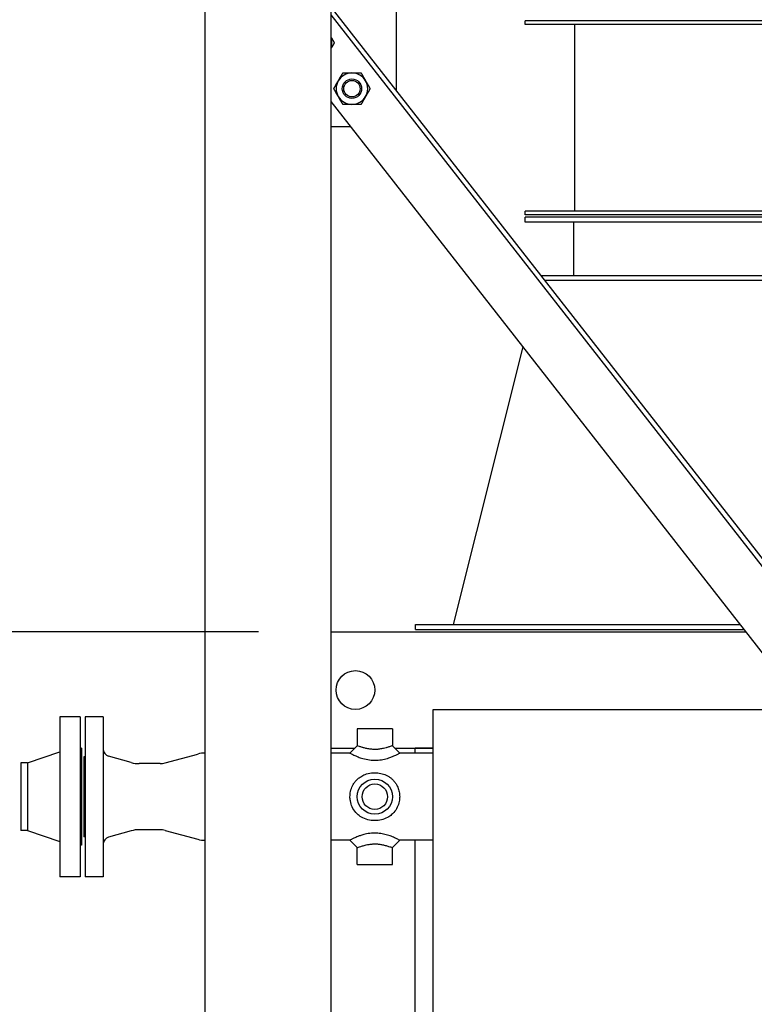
# Model space of a CAD drawing. Header units: inches. Extents: x 36 to 1719, y -84 to 1122.
# Tile 69 of 256: x 226 to 264, y 474 to 524. Entities that reach past the tile are written whole.
import ezdxf

# ---------------------------------------------------------------- set-up
doc = ezdxf.new("R2010")
doc.units = ezdxf.units.IN
doc.header["$LTSCALE"] = 48
doc.header["$MEASUREMENT"] = 0
doc.layers.add('Dimension (ANSI)', color=7, linetype='Continuous', lineweight=25)
doc.layers.add('Visible (ANSI)', color=7, linetype='Continuous', lineweight=30)
doc.styles.add('Note Text (ANSI)', font='tahoma.ttf')
doc.dimstyles.new('Architectural (ANSI)', dxfattribs={"dimscale": 48, "dimtxt": 0.125, "dimasz": 0.098425, "dimexe": 0.125, "dimexo": 0.0625, "dimgap": 0.031496, "dimtad": 0, "dimtih": 1, "dimtoh": 1, "dimdec": 4, "dimrnd": 1e-08, "dimzin": 3, "dimdsep": 46, "dimlunit": 4, "dimtxsty": 'Note Text (ANSI)', "dimcen": 0.09, "dimdle": 0.393701, "dimclrd": 256, "dimclre": 256, "dimclrt": 256, "dimadec": 0, "dimazin": 3, "dimtfac": 0.96, "dimtofl": 0, "dimtmove": 0, "dimatfit": 3, "dimfxl": 1, "dimfrac": 2, "dimtolj": 1, "dimtzin": 12, "dimlwd": -1, "dimlwe": -1, "dimarcsym": 0})

# ---------------------------------------------------------------- blocks, each defined once
blk = doc.blocks.new('*D14')
at = {"layer": 'Defpoints', "color": 0, "transparency": 16777216}
for p in [(250.914, 553.029), (117.211, 238.46), (345.663, 238.46)]:
    blk.add_point(p, dxfattribs=at)
at = {"layer": 'Dimension (ANSI)', "transparency": 16777216}
for p, q in [((247.914, 553.029), (111.211, 553.029)), ((117.211, 548.304), (117.211, 400.26)), ((117.211, 243.184), (117.211, 389.661)), ((342.663, 238.46), (111.211, 238.46))]:
    blk.add_line(p, q, dxfattribs=at)
for points in [[(116.424, 548.304), (117.999, 548.304), (117.211, 553.029)], [(116.424, 243.184), (117.999, 243.184), (117.211, 238.46)]]:
    blk.add_solid(points, dxfattribs=at)
at = {"layer": 'Dimension (ANSI)', "transparency": 16777216, "insert": (97.253, 398.748), "char_height": 6, "attachment_point": 1, "style": 'Note Text (ANSI)'}
blk.add_mtext('\\A1;26\'-2 9/16"', dxfattribs=at)
blk = doc.blocks.new('*D16')
at = {"layer": 'Defpoints', "color": 0, "transparency": 16777216}
for p in [(241.664, 492.734), (166.045, 402.734), (248.664, 402.734)]:
    blk.add_point(p, dxfattribs=at)
at = {"layer": 'Dimension (ANSI)', "transparency": 16777216}
for p, q in [((238.664, 492.734), (160.045, 492.734)), ((166.045, 488.009), (166.045, 453.364)), ((166.045, 407.458), (166.045, 444.103)), ((245.664, 402.734), (160.045, 402.734))]:
    blk.add_line(p, q, dxfattribs=at)
for points in [[(165.258, 488.009), (166.833, 488.009), (166.045, 492.734)], [(165.258, 407.458), (166.833, 407.458), (166.045, 402.734)]]:
    blk.add_solid(points, dxfattribs=at)
at = {"layer": 'Dimension (ANSI)', "transparency": 16777216, "insert": (157.944, 451.853), "char_height": 6, "attachment_point": 1, "style": 'Note Text (ANSI)'}
blk.add_mtext('\\A1;7\'-6"', dxfattribs=at)

msp = doc.modelspace()

# ---------------------------------------------------------------- linework, layer by layer
at = {"layer": 'Visible (ANSI)'}
for p, q in [((235.9139, 404.10877), (235.9139, 532.34877)), ((242.4139, 404.10877), (242.4139, 532.34877)), ((245.7864, 520.63572), (245.7864, 527.63572)), ((316.9139, 429.63862), (242.4139, 524.95034)), ((316.9139, 429.23267), (242.4139, 524.54438)), ((252.4139, 524.04627), (252.4139, 524.23377)), ((306.9139, 524.23377), (252.4139, 524.23377)), ((306.9139, 524.04627), (252.4139, 524.04627)), ((254.9764, 514.42127), (254.9764, 524.04627)), ((316.9139, 424.76721), (242.4139, 520.07892)), ((242.4139, 518.78821), (243.42278, 518.78821)), ((252.4139, 514.23377), (252.4139, 514.42127)), ((306.9139, 514.42127), (252.4139, 514.42127)), ((306.9139, 514.23377), (252.4139, 514.23377)), ((252.4139, 513.85877), (252.4139, 514.10877)), ((306.9139, 514.10877), (252.4139, 514.10877)), ((306.9139, 513.85877), (252.4139, 513.85877)), ((254.9139, 513.85877), (254.9139, 511.10877)), ((253.2331, 511.10877), (306.0947, 511.10877)), ((253.42852, 510.85877), (305.89929, 510.85877)), ((248.7264, 493.10877), (252.3053, 507.42435)), ((246.7639, 493.10877), (263.49501, 493.10877)), ((246.7639, 492.85877), (246.7639, 493.10877)), ((242.4139, 492.73377), (263.78813, 492.73377)), ((246.7639, 492.85877), (263.69042, 492.85877)), ((247.6639, 488.73377), (266.91471, 488.73377)), ((247.6639, 436.35522), (247.6639, 488.73377)), ((229.4789, 488.35877), (228.4189, 488.35877)), ((228.4189, 488.35877), (228.4189, 480.10877)), ((229.4789, 488.35877), (229.4789, 480.10877)), ((230.6639, 488.35877), (229.7264, 488.35877)), ((229.7264, 488.35877), (229.7264, 480.10877)), ((230.6639, 488.35877), (230.6639, 480.10877)), ((243.75765, 487.73377), (243.75765, 486.85877)), ((245.57015, 487.73377), (243.75765, 487.73377)), ((245.57015, 487.73377), (245.57015, 486.85877)), ((226.7589, 485.98377), (228.4189, 486.54377)), ((229.5389, 486.73377), (229.4789, 486.73377)), ((229.5389, 486.73377), (229.5389, 481.73377)), ((233.85593, 485.9722), (235.53211, 486.43063)), ((242.4139, 486.73377), (243.63265, 486.73377)), ((243.38265, 486.48377), (242.4139, 486.48377)), ((243.38265, 486.48377), (243.75765, 486.85877)), ((245.57015, 486.85877), (245.94515, 486.48377)), ((245.69515, 486.73377), (247.6639, 486.73377)), ((247.6639, 486.48377), (245.94515, 486.48377)), ((247.6639, 486.73377), (246.7439, 486.73377)), ((246.7439, 486.48377), (246.7439, 486.73377)), ((226.7589, 485.98377), (226.4189, 485.98377)), ((226.4189, 485.98377), (226.4189, 482.48377)), ((226.7589, 485.98377), (226.7589, 482.48377)), ((229.7264, 486.29627), (229.6639, 486.29627)), ((229.6639, 486.29627), (229.6639, 482.17127)), ((232.09876, 485.99488), (230.93554, 486.32843)), ((233.59212, 485.93677), (232.51222, 485.93677)), ((226.7589, 482.48377), (226.4189, 482.48377)), ((226.7589, 482.48377), (228.4189, 481.92377)), ((232.09876, 482.47267), (230.93554, 482.13912)), ((233.59212, 482.53077), (232.51222, 482.53077)), ((233.85593, 482.49535), (235.53211, 482.03691)), ((229.7264, 482.17127), (229.6639, 482.17127)), ((243.38265, 481.98377), (242.4139, 481.98377)), ((243.75765, 481.60877), (243.38265, 481.98377)), ((245.94515, 481.98377), (245.57015, 481.60877)), ((247.6639, 481.98377), (245.94515, 481.98377)), ((246.7439, 435.17822), (246.7439, 481.98377)), ((229.5389, 481.73377), (229.4789, 481.73377)), ((243.75765, 480.73377), (243.75765, 481.60877)), ((245.57015, 480.73377), (245.57015, 481.60877)), ((243.75765, 480.73377), (245.57015, 480.73377)), ((229.4789, 480.10877), (228.4189, 480.10877)), ((230.6639, 480.10877), (229.7264, 480.10877))]:
    msp.add_line(p, q, dxfattribs=at)
for centre, radius in [((243.48387, 520.73982), 0.50016), ((243.48387, 520.73982), 0.5), ((243.48387, 520.73982), 0.42332), ((243.6639, 489.73377), 1), ((244.6639, 484.23377), 0.90625), ((244.6639, 484.23377), 0.6575)]:
    msp.add_circle(centre, radius, dxfattribs=at)
for centre, radius, start, end in [((241.63636, 523.10343), 0.8125, 343.133104, 16.866896), ((243.48387, 520.73982), 0.8125, 90, 150), ((243.48387, 520.73982), 0.8125, 30, 90), ((243.48387, 520.73982), 0.8125, 150, 210), ((243.48387, 520.73982), 0.8125, 330, 30), ((243.48387, 520.73982), 0.8125, 210, 270), ((243.48387, 520.73982), 0.8125, 270, 330), ((231.0389, 486.6889), 0.375, 180, 254), ((235.92783, 484.98377), 1.5, 90.531947, 105.29632), ((232.51222, 487.43677), 1.5, 254, 270), ((233.59212, 486.93677), 1, 270, 285.29632), ((232.51222, 481.03077), 1.5, 90, 106), ((233.59212, 481.53077), 1, 74.70368, 90), ((231.0389, 481.77864), 0.375, 106, 180), ((235.92783, 483.48377), 1.5, 254.70368, 269.468053)]:
    msp.add_arc(centre, radius, start, end, dxfattribs=at)
for points, weights in [([(242.4139, 523.38168), (242.48911, 523.25142), (242.57455, 523.10343)], [1.01674270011, 1.02548966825, 1]), ([(242.57455, 523.10343), (242.48911, 522.95545), (242.4139, 522.82519)], [1, 1.02548966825, 1.01674270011]), ([(242.78022, 521.14607), (242.88908, 521.33461), (243.01477, 521.55232)], [1, 1.0379548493, 1]), ([(243.01477, 521.55232), (243.26616, 521.55232), (243.48387, 521.55232)], [1, 1.0379548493, 1]), ([(243.48387, 521.55232), (243.70158, 521.55232), (243.95297, 521.55232)], [1, 1.0379548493, 1]), ([(243.95297, 521.55232), (244.07866, 521.33461), (244.18752, 521.14607)], [1, 1.0379548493, 1]), ([(242.54568, 520.73982), (242.67137, 520.95752), (242.78022, 521.14607)], [1, 1.0379548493, 1]), ([(244.18752, 521.14607), (244.29637, 520.95752), (244.42206, 520.73982)], [1, 1.0379548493, 1]), ([(242.78022, 520.33357), (242.67137, 520.52211), (242.54568, 520.73982)], [1, 1.0379548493, 1]), ([(244.42206, 520.73982), (244.29637, 520.52211), (244.18752, 520.33357)], [1, 1.0379548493, 1]), ([(243.01477, 519.92732), (242.88908, 520.14502), (242.78022, 520.33357)], [1, 1.0379548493, 1]), ([(243.48387, 519.92732), (243.26616, 519.92732), (243.01477, 519.92732)], [1, 1.0379548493, 1]), ([(243.95297, 519.92732), (243.70158, 519.92732), (243.48387, 519.92732)], [1, 1.0379548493, 1]), ([(244.18752, 520.33357), (244.07866, 520.14502), (243.95297, 519.92732)], [1, 1.0379548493, 1])]:
    msp.add_rational_spline(points, weights, degree=2, dxfattribs=at)
for points, knots in [([(243.38265, 486.48377), (243.38265, 486.48377), (243.38886, 486.48021), (243.42041, 486.4625), (243.45317, 486.44424), (243.54692, 486.39546), (243.60996, 486.36421), (243.7047, 486.32241), (243.72833, 486.31233), (243.81771, 486.27565), (243.89292, 486.24756), (244.07435, 486.19104), (244.18377, 486.1636), (244.41824, 486.1246), (244.54359, 486.11407), (244.6639, 486.11407)], [-3.51206982, -3.51206982, -3.51206982, -3.51206982, -3.1223982, -3.1223982, -2.55823604, -2.55823604, -1.94948186, -1.94948186, -1.7569507, -1.7569507, -1.24025512, -1.24025512, -0.63207034, -0.63207034, 0, 0, 0, 0]), ([(244.6639, 486.66819), (244.59606, 486.66819), (244.52526, 486.67245), (244.38393, 486.68945), (244.31342, 486.70187), (244.18721, 486.72928), (244.13104, 486.74352), (244.06088, 486.7628), (244.04195, 486.76816), (243.96462, 486.79065), (243.9095, 486.8081), (243.82477, 486.8358), (243.79373, 486.84639), (243.76366, 486.85669), (243.75765, 486.85877), (243.75765, 486.85877)], [0, 0, 0, 0, 0.63207034, 0.63207034, 1.24025512, 1.24025512, 1.7569507, 1.7569507, 1.94948186, 1.94948186, 2.55823604, 2.55823604, 3.1223982, 3.1223982, 3.51206982, 3.51206982, 3.51206982, 3.51206982]), ([(245.57015, 486.85877), (245.57015, 486.85877), (245.5625, 486.85611), (245.52739, 486.84412), (245.49539, 486.83324), (245.4118, 486.80604), (245.35957, 486.78959), (245.28565, 486.7681), (245.26682, 486.76277), (245.20269, 486.74515), (245.15352, 486.73257), (245.03909, 486.70681), (244.97303, 486.69436), (244.84353, 486.67656), (244.78002, 486.67107), (244.70015, 486.66848), (244.68192, 486.66819), (244.6639, 486.66819)], [10.53620947, 10.53620947, 10.53620947, 10.53620947, 10.97498925, 10.97498925, 11.52555668, 11.52555668, 12.09985794, 12.09985794, 12.2913286, 12.2913286, 12.74821712, 12.74821712, 13.31955091, 13.31955091, 13.88041818, 13.88041818, 14.0482793, 14.0482793, 14.0482793, 14.0482793]), ([(244.6639, 486.11407), (244.69586, 486.11407), (244.72818, 486.11478), (244.86914, 486.121), (244.97913, 486.13427), (245.18973, 486.17449), (245.2901, 486.20149), (245.45218, 486.25405), (245.51763, 486.27874), (245.59935, 486.31227), (245.62285, 486.3223), (245.71342, 486.36225), (245.77344, 486.39177), (245.86637, 486.43978), (245.90031, 486.45857), (245.93726, 486.47923), (245.94515, 486.48377), (245.94515, 486.48377)], [-14.0482793, -14.0482793, -14.0482793, -14.0482793, -13.88041818, -13.88041818, -13.31955091, -13.31955091, -12.74821712, -12.74821712, -12.2913286, -12.2913286, -12.09985794, -12.09985794, -11.52555668, -11.52555668, -10.97498925, -10.97498925, -10.53620947, -10.53620947, -10.53620947, -10.53620947]), ([(244.6639, 482.99807), (244.69586, 482.99807), (244.72818, 482.99913), (244.86914, 483.00864), (244.97913, 483.02875), (245.18973, 483.09464), (245.2901, 483.1408), (245.45218, 483.24204), (245.51763, 483.29345), (245.59935, 483.37182), (245.62285, 483.39633), (245.71342, 483.49961), (245.77344, 483.58903), (245.86637, 483.7806), (245.90031, 483.88213), (245.93726, 484.06846), (245.94515, 484.15236), (245.94515, 484.31518), (245.93726, 484.39908), (245.90448, 484.56436), (245.87963, 484.64572), (245.81468, 484.7997), (245.77455, 484.87247), (245.69642, 484.98537), (245.66147, 485.02874), (245.58902, 485.10704), (245.55212, 485.142), (245.47129, 485.20909), (245.4278, 485.24065), (245.30007, 485.32068), (245.21006, 485.36352), (245.01869, 485.42862), (244.91716, 485.45064), (244.7648, 485.46686), (244.7139, 485.46948), (244.60799, 485.46948), (244.55095, 485.4662), (244.38047, 485.44584), (244.26736, 485.41813), (244.08298, 485.34685), (244.00808, 485.30897), (243.88564, 485.23111), (243.83566, 485.19342), (243.75112, 485.11902), (243.71524, 485.0831), (243.64628, 485.00414), (243.61381, 484.96161), (243.53212, 484.83756), (243.48853, 484.75051), (243.42087, 484.56102), (243.39826, 484.45794), (243.38455, 484.31474), (243.38265, 484.27395), (243.38265, 484.16147), (243.38886, 484.08721), (243.42041, 483.90706), (243.45317, 483.80212), (243.54692, 483.60035), (243.60996, 483.50473), (243.7047, 483.3966), (243.72833, 483.37194), (243.81771, 483.28622), (243.89292, 483.22868), (244.07435, 483.12208), (244.18377, 483.07637), (244.41824, 483.01365), (244.54359, 482.99807), (244.6639, 482.99807)], [-14.0482793, -14.0482793, -14.0482793, -14.0482793, -13.88041818, -13.88041818, -13.31955091, -13.31955091, -12.74821712, -12.74821712, -12.2913286, -12.2913286, -12.09985794, -12.09985794, -11.52555668, -11.52555668, -10.97498925, -10.97498925, -10.53620947, -10.53620947, -10.09742969, -10.09742969, -9.65864991, -9.65864991, -9.21987013, -9.21987013, -8.91402858, -8.91402858, -8.62064719, -8.62064719, -8.3272658, -8.3272658, -7.80934495, -7.80934495, -7.28680588, -7.28680588, -7.02413965, -7.02413965, -6.73038552, -6.73038552, -6.1456643, -6.1456643, -5.70642662, -5.70642662, -5.36339235, -5.36339235, -5.07134153, -5.07134153, -4.77929071, -4.77929071, -4.26949959, -4.26949959, -3.72862879, -3.72862879, -3.51206982, -3.51206982, -3.1223982, -3.1223982, -2.55823604, -2.55823604, -1.94948186, -1.94948186, -1.7569507, -1.7569507, -1.24025512, -1.24025512, -0.63207034, -0.63207034, 0, 0, 0, 0]), ([(245.94515, 481.98377), (245.94515, 481.98377), (245.93726, 481.98831), (245.90448, 482.00664), (245.87963, 482.0204), (245.81468, 482.05468), (245.77455, 482.07519), (245.69642, 482.11246), (245.66147, 482.12845), (245.58902, 482.15974), (245.55212, 482.17489), (245.47129, 482.20581), (245.4278, 482.22137), (245.30007, 482.26287), (245.21006, 482.2876), (245.01869, 482.32686), (244.91716, 482.34118), (244.7648, 482.35174), (244.7139, 482.35347), (244.60799, 482.35347), (244.55095, 482.3513), (244.38047, 482.33808), (244.26736, 482.32013), (244.08298, 482.27806), (244.00808, 482.25668), (243.88564, 482.21652), (243.83566, 482.19821), (243.75112, 482.1649), (243.71524, 482.1498), (243.64628, 482.11934), (243.61381, 482.10422), (243.53212, 482.06472), (243.48853, 482.04191), (243.42087, 482.00548), (243.39826, 481.99263), (243.38455, 481.98486), (243.38265, 481.98377), (243.38265, 481.98377)], [-10.53620947, -10.53620947, -10.53620947, -10.53620947, -10.09742969, -10.09742969, -9.65864991, -9.65864991, -9.21987013, -9.21987013, -8.91402858, -8.91402858, -8.62064719, -8.62064719, -8.3272658, -8.3272658, -7.80934495, -7.80934495, -7.28680588, -7.28680588, -7.02413965, -7.02413965, -6.73038552, -6.73038552, -6.1456643, -6.1456643, -5.70642662, -5.70642662, -5.36339235, -5.36339235, -5.07134153, -5.07134153, -4.77929071, -4.77929071, -4.26949959, -4.26949959, -3.72862879, -3.72862879, -3.51206982, -3.51206982, -3.51206982, -3.51206982]), ([(243.75765, 481.60877), (243.75765, 481.60877), (243.75948, 481.60941), (243.77264, 481.61394), (243.79437, 481.62144), (243.85697, 481.64235), (243.89649, 481.65532), (243.9669, 481.67723), (243.99424, 481.6855), (244.05057, 481.7019), (244.07909, 481.70989), (244.14409, 481.72717), (244.18117, 481.73644), (244.268, 481.75617), (244.31837, 481.76623), (244.43566, 481.78534), (244.50263, 481.79293), (244.60021, 481.79846), (244.63237, 481.79935), (244.6921, 481.79935), (244.7208, 481.79864), (244.80775, 481.79423), (244.86724, 481.78822), (244.98638, 481.77067), (245.04608, 481.75918), (245.13633, 481.73883), (245.16827, 481.73101), (245.22953, 481.71512), (245.25848, 481.70717), (245.31692, 481.69045), (245.34605, 481.68175), (245.41282, 481.66117), (245.44865, 481.64959), (245.50792, 481.63004), (245.53136, 481.62207), (245.5625, 481.61143), (245.57015, 481.60877), (245.57015, 481.60877)], [3.51206982, 3.51206982, 3.51206982, 3.51206982, 3.72862879, 3.72862879, 4.26949959, 4.26949959, 4.77929071, 4.77929071, 5.07134153, 5.07134153, 5.36339235, 5.36339235, 5.70642662, 5.70642662, 6.1456643, 6.1456643, 6.73038552, 6.73038552, 7.02413965, 7.02413965, 7.28680588, 7.28680588, 7.80934495, 7.80934495, 8.3272658, 8.3272658, 8.62064719, 8.62064719, 8.91402858, 8.91402858, 9.21987013, 9.21987013, 9.65864991, 9.65864991, 10.09742969, 10.09742969, 10.53620947, 10.53620947, 10.53620947, 10.53620947])]:
    msp.add_open_spline(points, degree=3, knots=knots, dxfattribs=at)

# ---------------------------------------------------------------- dimensions: what is measured, and where the dimension line sits
at = {"layer": 'Dimension (ANSI)'}
for base, p1, p2, picture, middle in [((117.2113, 238.45957), (250.9139, 553.02877), (345.6629, 238.45957), '*D14', (117.2113, 394.96059)), ((166.04525, 402.73377), (241.6639, 492.73377), (248.6639, 402.73377), '*D16', (166.04525, 448.73377))]:
    dim = msp.add_linear_dim(base=base, p1=p1, p2=p2, angle=90, dimstyle='Architectural (ANSI)', override={"dimgap": 0.031496, "dimdec": 4, "dimlfac": 1, "dimtol": 0, "dimlim": 0, "dimtp": 0, "dimtm": 0, "dimtdec": 2, "dimatfit": 1}, dxfattribs=at)
    dim.commit()
    dim.dimension.update_dxf_attribs({"geometry": picture, "text_midpoint": middle, "dimtype": 160})

doc.saveas('drawing.dxf')
